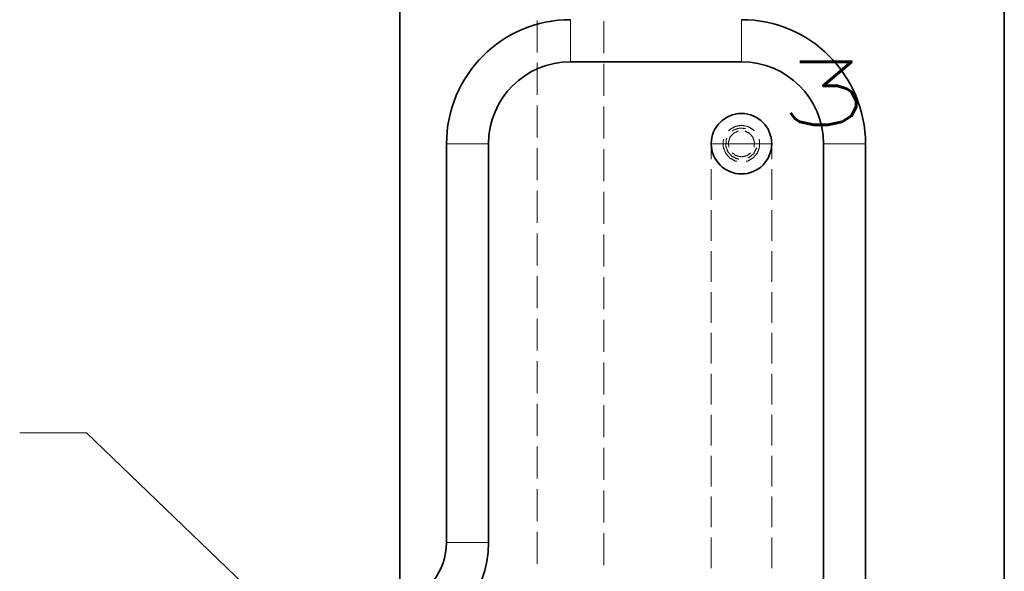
# Model space of a CAD drawing. Header units: millimetres. Extents: x 0 to 1189, y 0 to 841.
# Tile 6 of 84: x 94 to 188, y 247 to 300. Entities that reach past the tile are written whole.
import ezdxf

# ---------------------------------------------------------------- set-up
doc = ezdxf.new("R2010")
doc.units = ezdxf.units.MM
doc.layers.add('1', color=7, linetype='Continuous')
doc.styles.add('mdcsolid', font='simplex.shx')

msp = doc.modelspace()

# ---------------------------------------------------------------- linework, layer by layer
at = {"layer": '1', "color": 95, "linetype": 'Continuous', "lineweight": 35}
for p, q in [((130.411, 307.576), (130.411, 244.161)), ((187.911, 183.094), (187.911, 302.725)), ((146.661, 295.648), (162.911, 295.648)), ((134.861, 249.911), (134.861, 287.848)), ((138.861, 249.911), (138.861, 287.848)), ((170.711, 287.848), (170.711, 188.094)), ((174.711, 287.848), (174.711, 188.094))]:
    msp.add_line(p, q, dxfattribs=at)
at = {"layer": '1', "color": 251, "linetype": 'Continuous', "lineweight": 13}
for p, q in [((143.486, 299.583), (143.486, 296.542)), ((149.836, 296.478), (149.836, 299.523)), ((143.486, 295.529), (143.486, 292.488)), ((149.836, 292.417), (149.836, 295.462)), ((143.486, 291.475), (143.486, 288.434)), ((149.836, 288.355), (149.836, 291.401)), ((160.036, 287.848), (160.036, 286.388)), ((165.786, 286.388), (165.786, 287.848)), ((143.486, 287.421), (143.486, 284.38)), ((149.836, 284.294), (149.836, 287.34)), ((160.036, 285.415), (160.036, 282.496)), ((165.786, 282.497), (165.786, 285.415)), ((143.486, 283.366), (143.486, 280.326)), ((149.836, 280.233), (149.836, 283.279)), ((160.036, 281.523), (160.036, 278.604)), ((165.786, 278.605), (165.786, 281.524)), ((143.486, 279.312), (143.486, 276.272)), ((149.836, 276.172), (149.836, 279.218)), ((160.036, 277.63), (160.036, 274.711)), ((165.786, 274.713), (165.786, 277.632)), ((143.486, 275.258), (143.486, 272.218)), ((149.836, 272.111), (149.836, 275.157)), ((160.036, 273.738), (160.036, 270.819)), ((165.786, 270.821), (165.786, 273.74)), ((143.486, 271.204), (143.486, 268.163)), ((149.836, 268.05), (149.836, 271.096)), ((160.036, 269.846), (160.036, 266.926)), ((165.786, 266.929), (165.786, 269.848)), ((143.486, 267.15), (143.486, 264.109)), ((149.836, 263.989), (149.836, 267.035)), ((160.036, 265.953), (160.036, 263.034)), ((165.786, 263.038), (165.786, 265.956)), ((143.486, 263.096), (143.486, 260.055)), ((149.836, 259.928), (149.836, 262.974)), ((160.036, 262.061), (160.036, 259.142)), ((165.786, 259.146), (165.786, 262.065)), ((143.486, 259.042), (143.486, 256.001)), ((149.836, 255.867), (149.836, 258.913)), ((160.036, 258.169), (160.036, 255.249)), ((165.786, 255.254), (165.786, 258.173)), ((143.486, 254.988), (143.486, 251.947)), ((149.836, 251.806), (149.836, 254.852)), ((160.036, 254.276), (160.036, 251.357)), ((165.786, 251.362), (165.786, 254.281)), ((143.486, 250.933), (143.486, 247.893)), ((149.836, 247.745), (149.836, 250.791)), ((160.036, 250.384), (160.036, 247.465)), ((165.786, 247.47), (165.786, 250.389))]:
    msp.add_line(p, q, dxfattribs=at)
at = {"layer": '1', "color": 2, "linetype": 'Continuous', "lineweight": 13}
for p, q in [((94.268, 260.343), (100.618, 260.343)), ((100.618, 260.343), (117.661, 243.971))]:
    msp.add_line(p, q, dxfattribs=at)
at = {"layer": '1', "color": 95, "linetype": 'Continuous', "lineweight": 35}
msp.add_circle((162.911, 287.848), 2.875, dxfattribs=at)
for centre, radius, start, end in [((146.661, 287.848), 11.8, 90, 180), ((162.911, 287.848), 11.8, 0, 90), ((146.661, 287.848), 7.8, 90, 180), ((162.911, 287.848), 7.8, 0, 90), ((128.921, 249.911), 5.94, 284.52733, 0), ((128.921, 249.911), 9.94, 278.6211, 0)]:
    msp.add_arc(centre, radius, start, end, dxfattribs=at)
at = {"layer": '1', "color": 253, "linetype": 'Continuous', "lineweight": 13}
for points, knots in [([(146.661, 297.648), (146.661, 298.413), (146.661, 299.496), (146.661, 299.648)], [0, 0, 0.382684, 0.923881, 1, 1]), ([(162.911, 297.648), (162.911, 298.413), (162.911, 299.496), (162.911, 299.648)], [0, 0, 0.382684, 0.923881, 1, 1]), ([(146.661, 295.648), (146.661, 295.8), (146.661, 296.882), (146.661, 297.648)], [0, 0, 0.076119, 0.617316, 1, 1]), ([(162.911, 295.648), (162.911, 295.8), (162.911, 296.882), (162.911, 297.648)], [0, 0, 0.076119, 0.617316, 1, 1]), ([(136.861, 287.848), (136.096, 287.848), (135.013, 287.848), (134.861, 287.848)], [0, 0, 0.382684, 0.923876, 1, 1]), ([(138.861, 287.848), (138.709, 287.848), (137.627, 287.848), (136.861, 287.848)], [0, 0, 0.076119, 0.617316, 1, 1]), ([(165.786, 287.848), (165.33, 287.848), (164.106, 287.848), (162.502, 287.848), (161.028, 287.848), (160.153, 287.848), (160.036, 287.848)], [0, 0, 0.079373, 0.292292, 0.571158, 0.82743, 0.979746, 1, 1]), ([(170.711, 287.848), (170.832, 287.848), (171.711, 287.848), (173.058, 287.848), (174.243, 287.848), (174.711, 287.848)], [0, 0, 0.030153, 0.249998, 0.586823, 0.88302, 1, 1]), ([(136.861, 249.911), (136.096, 249.911), (135.013, 249.911), (134.861, 249.911)], [0, 0, 0.382684, 0.923876, 1, 1]), ([(138.861, 249.911), (138.709, 249.911), (137.627, 249.911), (136.861, 249.911)], [0, 0, 0.076119, 0.617316, 1, 1])]:
    msp.add_open_spline(points, degree=1, knots=knots, dxfattribs=at)
at = {"layer": '1', "color": 251, "linetype": 'Continuous', "lineweight": 13}
for points, knots in [([(162.911, 289.598), (162.313, 289.492), (161.786, 289.188), (161.689, 289.072)], [0, 0, 0.444441, 0.888887, 1, 1]), ([(164.134, 289.072), (164.036, 289.188), (163.51, 289.492), (162.911, 289.598)], [0, 0, 0.111113, 0.555555, 1, 1]), ([(161.716, 287.526), (161.668, 287.979), (161.829, 288.473), (162.176, 288.859), (162.592, 289.044)], [0, 0, 0.233331, 0.499995, 0.766668, 1, 1]), ([(163.299, 289.297), (162.715, 289.335), (162.161, 289.147), (162.051, 289.05)], [0, 0, 0.444445, 0.88889, 1, 1]), ([(163.23, 289.044), (163.646, 288.859), (163.994, 288.473), (164.154, 287.979), (164.107, 287.526)], [0, 0, 0.233332, 0.500005, 0.766669, 1, 1]), ([(161.24, 288.295), (161.188, 288.152), (161.188, 287.544), (161.396, 286.973), (161.786, 286.507), (162.313, 286.203), (162.462, 286.177)], [0, 0, 0.055553, 0.277778, 0.499998, 0.722222, 0.944444, 1, 1]), ([(161.527, 288.367), (161.462, 288.236), (161.424, 287.652), (161.612, 287.098), (161.998, 286.658), (162.523, 286.399), (162.669, 286.389)], [0, 0, 0.055558, 0.277782, 0.5, 0.722224, 0.944444, 1, 1]), ([(163.36, 286.177), (163.51, 286.203), (164.036, 286.507), (164.427, 286.973), (164.635, 287.544), (164.635, 288.152), (164.583, 288.295)], [0, 0, 0.055556, 0.277778, 0.500002, 0.722222, 0.944447, 1, 1]), ([(162.911, 286.598), (162.403, 286.706), (162.035, 286.973)], [0, 0, 0.533328, 1, 1]), ([(163.788, 286.973), (163.42, 286.706), (162.911, 286.598)], [0, 0, 0.466667, 1, 1]), ([(163.523, 286.502), (163.661, 286.549), (164.101, 286.935), (164.36, 287.46)], [0, 0, 0.111103, 0.555548, 1, 1])]:
    msp.add_open_spline(points, degree=1, knots=knots, dxfattribs=at)

# ---------------------------------------------------------------- texts
at = {"layer": '1', "color": 1, "linetype": 'Continuous', "lineweight": 13, "insert": (166.229, 289.642), "char_height": 6, "attachment_point": 7, "line_spacing_factor": 0.903614, "style": 'mdcsolid'}
msp.add_mtext('\\W1.7371;3', dxfattribs=at)

doc.saveas('drawing.dxf')
